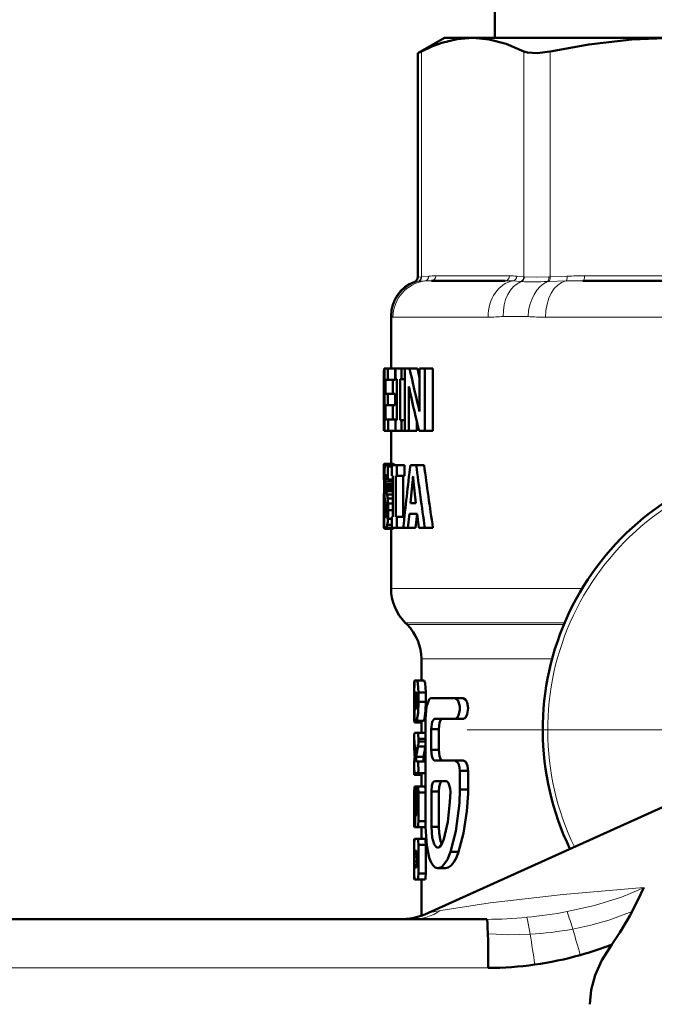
# Model space of a CAD drawing. Extents: x -1438 to 1837, y -1701 to 699.
# Tile 82 of 90: x 1753 to 1779, y -185 to -144. Entities that reach past the tile are written whole.
import ezdxf

# ---------------------------------------------------------------- set-up
doc = ezdxf.new("R2010")
doc.units = 0
doc.linetypes.add('DASHDOT', pattern=[18.5, 12, -3, 0.5, -3])

msp = doc.modelspace()

# ---------------------------------------------------------------- linework, layer by layer
at = {"color": 7, "lineweight": 50}
for p, q in [((1772.758, -143.552), (1772.758, -145.052)), ((1770.678, -145.052), (1769.583, -145.685)), ((1770.678, -145.052), (1771.843, -145.052)), ((1771.843, -145.052), (1780.123, -145.052)), ((1769.735, -145.607), (1769.583, -145.685)), ((1769.583, -154.907), (1769.583, -145.685)), ((1773.177, -155.052), (1770.14, -155.052)), ((1783.713, -155.052), (1776.38, -155.052)), ((1768.479, -156.499), (1768.479, -158.661)), ((1768.193, -158.661), (1768.178, -158.799)), ((1768.178, -158.799), (1768.178, -159.875)), ((1768.193, -158.661), (1768.209, -158.661)), ((1768.209, -158.661), (1768.351, -158.661)), ((1768.209, -161.239), (1768.209, -158.661)), ((1768.654, -158.661), (1768.351, -158.661)), ((1768.351, -158.661), (1768.351, -159.132)), ((1768.654, -158.661), (1768.654, -159.132)), ((1768.663, -158.661), (1768.915, -158.661)), ((1768.663, -159.108), (1768.663, -158.661)), ((1768.915, -158.661), (1769.048, -158.661)), ((1768.915, -158.661), (1768.915, -159.108)), ((1769.048, -158.661), (1769.244, -158.661)), ((1769.048, -161.239), (1769.048, -158.661)), ((1769.244, -158.661), (1769.564, -158.661)), ((1769.564, -158.661), (1769.651, -159.056)), ((1769.651, -158.661), (1769.869, -158.661)), ((1769.651, -160.087), (1769.651, -158.661)), ((1769.869, -158.661), (1770.201, -158.661)), ((1769.869, -158.661), (1769.869, -161.239)), ((1770.201, -158.661), (1770.201, -161.239)), ((1768.25, -159.132), (1768.25, -159.709)), ((1768.25, -159.132), (1768.351, -159.132)), ((1768.654, -159.132), (1768.351, -159.132)), ((1768.552, -159.132), (1768.552, -159.709)), ((1768.663, -159.108), (1768.713, -159.108)), ((1768.713, -160.793), (1768.713, -159.108)), ((1768.857, -159.108), (1768.857, -160.793)), ((1768.857, -159.108), (1768.915, -159.108)), ((1768.915, -159.108), (1769.048, -159.108)), ((1768.25, -159.709), (1768.342, -159.709)), ((1768.645, -159.709), (1768.342, -159.709)), ((1768.342, -159.709), (1768.342, -160.179)), ((1768.645, -159.709), (1768.645, -160.179)), ((1769.214, -159.406), (1769.217, -159.406)), ((1768.178, -159.875), (1768.178, -159.924)), ((1768.178, -159.924), (1768.178, -159.992)), ((1768.178, -159.992), (1768.178, -161.059)), ((1768.188, -159.918), (1768.209, -159.918)), ((1769.219, -159.823), (1769.219, -161.239)), ((1768.25, -160.179), (1768.25, -160.769)), ((1768.25, -160.179), (1768.342, -160.179)), ((1768.645, -160.179), (1768.342, -160.179)), ((1768.552, -160.179), (1768.552, -160.769)), ((1769.605, -160.231), (1769.655, -160.441)), ((1769.654, -160.441), (1769.657, -160.441)), ((1768.18, -160.88), (1768.178, -161.059)), ((1768.18, -160.88), (1768.209, -160.88)), ((1768.25, -160.769), (1768.359, -160.769)), ((1768.662, -160.769), (1768.359, -160.769)), ((1768.359, -160.769), (1768.359, -161.239)), ((1768.662, -160.769), (1768.662, -161.239)), ((1768.663, -160.793), (1768.713, -160.793)), ((1768.663, -161.239), (1768.663, -160.793)), ((1768.857, -160.793), (1768.915, -160.793)), ((1768.915, -160.793), (1769.048, -160.793)), ((1768.915, -160.793), (1768.915, -161.239)), ((1769.538, -160.837), (1769.538, -161.239)), ((1768.193, -161.239), (1768.209, -161.239)), ((1768.209, -161.239), (1768.359, -161.239)), ((1768.662, -161.239), (1768.359, -161.239)), ((1768.479, -161.239), (1768.479, -162.6)), ((1768.663, -161.239), (1768.915, -161.239)), ((1768.915, -161.239), (1769.048, -161.239)), ((1769.048, -161.239), (1769.219, -161.239)), ((1769.219, -161.239), (1769.538, -161.239)), ((1769.637, -161.239), (1769.869, -161.239)), ((1769.869, -161.239), (1770.201, -161.239)), ((1768.194, -162.6), (1768.479, -162.6)), ((1768.273, -162.6), (1768.575, -162.6)), ((1768.183, -162.624), (1768.179, -162.699)), ((1768.179, -162.699), (1768.179, -163.237)), ((1768.179, -162.699), (1768.226, -162.699)), ((1768.183, -162.624), (1768.247, -162.624)), ((1768.312, -162.624), (1768.615, -162.624)), ((1768.348, -162.699), (1768.348, -163.237)), ((1768.348, -162.699), (1768.508, -162.699)), ((1768.508, -162.648), (1768.721, -162.648)), ((1768.508, -163.094), (1768.508, -162.648)), ((1768.615, -162.624), (1768.629, -162.648)), ((1768.721, -162.648), (1769.031, -162.648)), ((1768.721, -162.648), (1768.721, -163.094)), ((1769.031, -162.648), (1769.031, -163.094)), ((1769.276, -162.648), (1769.517, -162.648)), ((1769.842, -162.648), (1769.517, -162.648)), ((1768.179, -163.237), (1768.2, -163.237)), ((1768.24, -163.212), (1768.237, -163.319)), ((1768.237, -163.319), (1768.24, -163.435)), ((1768.237, -163.319), (1768.538, -163.319)), ((1768.247, -163.13), (1768.24, -163.212)), ((1768.24, -163.212), (1768.343, -163.212)), ((1768.247, -163.13), (1768.321, -163.13)), ((1768.259, -163.077), (1768.298, -163.077)), ((1768.33, -163.158), (1768.31, -163.102)), ((1768.348, -163.237), (1768.33, -163.158)), ((1768.348, -163.237), (1768.549, -163.237)), ((1768.508, -163.094), (1768.549, -163.094)), ((1768.54, -163.236), (1768.538, -163.319)), ((1768.538, -163.319), (1768.541, -163.435)), ((1768.549, -164.779), (1768.549, -163.094)), ((1768.672, -163.094), (1768.672, -164.779)), ((1768.672, -163.094), (1768.721, -163.094)), ((1768.721, -163.094), (1769.031, -163.094)), ((1768.98, -163.094), (1768.98, -164.779)), ((1769.275, -164.207), (1769.37, -163.332)), ((1769.37, -163.332), (1769.405, -163.332)), ((1769.386, -163.108), (1769.391, -163.108)), ((1769.406, -163.34), (1769.505, -164.207)), ((1768.19, -163.714), (1768.182, -163.852)), ((1768.199, -163.623), (1768.19, -163.714)), ((1768.19, -163.714), (1768.203, -163.714)), ((1768.201, -163.599), (1768.199, -163.623)), ((1768.24, -163.435), (1768.248, -163.533)), ((1768.24, -163.435), (1768.541, -163.435)), ((1768.248, -163.533), (1768.262, -163.623)), ((1768.248, -163.533), (1768.549, -163.533)), ((1768.262, -163.623), (1768.282, -163.714)), ((1768.262, -163.623), (1768.549, -163.623)), ((1768.282, -163.714), (1768.313, -163.852)), ((1768.282, -163.714), (1768.549, -163.714)), ((1768.541, -163.435), (1768.549, -163.533)), ((1768.179, -164.017), (1768.178, -164.227)), ((1768.178, -164.227), (1768.178, -164.502)), ((1768.178, -164.227), (1768.258, -164.227)), ((1768.183, -163.852), (1768.179, -164.017)), ((1768.179, -164.017), (1768.222, -164.017)), ((1768.183, -163.852), (1768.208, -163.852)), ((1768.255, -164.211), (1768.236, -164.116)), ((1768.272, -164.309), (1768.255, -164.211)), ((1768.313, -163.852), (1768.549, -163.852)), ((1768.339, -164.017), (1768.549, -164.017)), ((1768.357, -164.227), (1768.549, -164.227)), ((1769.275, -164.207), (1769.505, -164.207)), ((1768.178, -164.502), (1768.179, -164.865)), ((1768.178, -164.502), (1768.288, -164.502)), ((1768.2, -165.129), (1768.2, -164.553)), ((1768.2, -164.553), (1768.288, -164.553)), ((1768.284, -164.419), (1768.271, -164.309)), ((1768.285, -164.657), (1768.288, -164.554)), ((1768.363, -164.502), (1768.549, -164.502)), ((1768.179, -164.865), (1768.181, -165.103)), ((1768.179, -164.865), (1768.2, -164.865)), ((1768.219, -164.749), (1768.276, -164.749)), ((1768.277, -164.74), (1768.286, -164.657)), ((1768.352, -164.865), (1768.508, -164.865)), ((1768.508, -164.779), (1768.549, -164.779)), ((1768.508, -165.225), (1768.508, -164.779)), ((1768.672, -164.779), (1768.721, -164.779)), ((1768.721, -164.779), (1769.031, -164.779)), ((1768.721, -164.779), (1768.721, -165.225)), ((1769.031, -164.779), (1769.031, -164.79)), ((1769.233, -164.654), (1769.175, -165.225)), ((1769.233, -164.654), (1769.555, -164.654)), ((1769.553, -164.654), (1769.493, -165.225)), ((1769.623, -165.225), (1769.555, -164.654)), ((1768.181, -165.103), (1768.199, -165.103)), ((1768.189, -165.233), (1768.206, -165.273)), ((1768.189, -165.233), (1768.217, -165.233)), ((1768.206, -165.273), (1768.248, -165.273)), ((1768.249, -165.273), (1768.55, -165.273)), ((1768.286, -165.233), (1768.588, -165.233)), ((1768.324, -165.103), (1768.508, -165.103)), ((1768.479, -165.273), (1768.479, -167.723)), ((1768.508, -165.225), (1768.721, -165.225)), ((1768.594, -165.225), (1768.59, -165.233)), ((1768.721, -165.225), (1768.985, -165.225)), ((1768.985, -165.225), (1769.175, -165.225)), ((1769.493, -165.225), (1769.175, -165.225)), ((1769.623, -165.225), (1769.873, -165.225)), ((1770.205, -165.225), (1769.873, -165.225)), ((1769.143, -169.216), (1769.064, -169.138)), ((1769.729, -170.63), (1769.729, -171.516)), ((1769.452, -171.516), (1769.549, -171.516)), ((1769.549, -171.516), (1769.851, -171.516)), ((1769.436, -171.577), (1769.43, -171.822)), ((1769.43, -171.822), (1769.43, -172.752)), ((1769.433, -172.397), (1769.433, -172.006)), ((1769.452, -172.3), (1769.548, -172.3)), ((1769.466, -172.006), (1769.523, -172.006)), ((1769.61, -172.006), (1769.61, -172.397)), ((1769.61, -172.006), (1769.913, -172.006)), ((1769.913, -172.006), (1769.913, -172.397)), ((1770.133, -172.24), (1771.118, -172.24)), ((1771.118, -172.24), (1771.453, -172.24)), ((1769.483, -172.691), (1769.5, -172.691)), ((1769.61, -172.397), (1769.913, -172.397)), ((1769.905, -177.541), (1769.905, -173.095)), ((1770.263, -173.095), (1771.118, -173.095)), ((1771.118, -173.095), (1771.453, -173.095)), ((1769.445, -173.242), (1769.729, -173.242)), ((1769.469, -173.181), (1769.518, -173.181)), ((1769.518, -173.181), (1769.819, -173.181)), ((1769.729, -173.181), (1769.729, -173.671)), ((1770.133, -173.523), (1770.133, -174.378)), ((1770.133, -173.523), (1770.446, -173.523)), ((1770.446, -173.523), (1770.446, -174.378)), ((1769.441, -173.671), (1769.578, -173.671)), ((1769.578, -173.671), (1769.881, -173.671)), ((1769.61, -173.916), (1769.61, -174.026)), ((1769.61, -173.916), (1769.913, -173.916)), ((1769.881, -173.671), (1769.905, -173.75)), ((1769.43, -173.977), (1769.43, -174.087)), ((1769.43, -174.087), (1769.433, -174.294)), ((1769.432, -174.294), (1769.485, -174.294)), ((1769.441, -174.161), (1769.478, -174.161)), ((1769.482, -174.342), (1769.478, -174.161)), ((1769.595, -174.233), (1769.898, -174.233)), ((1769.61, -174.026), (1769.913, -174.026)), ((1769.905, -174.192), (1769.898, -174.233)), ((1769.517, -174.666), (1769.818, -174.666)), ((1770.133, -174.378), (1770.446, -174.378)), ((1769.433, -175.092), (1769.433, -175.086)), ((1769.441, -175.337), (1769.433, -175.092)), ((1769.522, -174.847), (1769.578, -174.847)), ((1769.578, -174.847), (1769.881, -174.847)), ((1769.881, -174.847), (1769.905, -174.926)), ((1770.017, -181.087), (1783.907, -174.824)), ((1770.263, -174.805), (1771.118, -174.805)), ((1771.118, -174.805), (1771.453, -174.805)), ((1771.649, -175.148), (1771.653, -175.232)), ((1769.436, -175.398), (1769.736, -175.398)), ((1769.441, -175.337), (1769.578, -175.337)), ((1769.578, -175.337), (1769.881, -175.337)), ((1769.729, -175.337), (1769.729, -175.887)), ((1769.905, -175.258), (1769.881, -175.337)), ((1771.313, -175.232), (1771.313, -176.002)), ((1771.313, -175.232), (1771.653, -175.232)), ((1771.653, -175.232), (1771.653, -176.002)), ((1769.433, -176.132), (1769.441, -175.887)), ((1769.441, -175.887), (1769.472, -175.887)), ((1769.472, -175.887), (1769.773, -175.887)), ((1769.729, -175.887), (1769.502, -175.887)), ((1769.881, -175.887), (1769.578, -175.887)), ((1770.27, -175.66), (1770.752, -175.66)), ((1769.433, -177.308), (1769.433, -176.132)), ((1769.457, -176.377), (1769.46, -176.377)), ((1769.513, -176.377), (1769.513, -176.965)), ((1769.513, -176.377), (1769.548, -176.377)), ((1769.549, -176.965), (1769.549, -176.132)), ((1769.61, -176.132), (1769.61, -177.308)), ((1769.61, -176.132), (1769.913, -176.132)), ((1770.141, -177.541), (1770.141, -176.087)), ((1770.141, -176.087), (1770.455, -176.087)), ((1770.455, -177.541), (1770.455, -176.087)), ((1771.313, -176.002), (1771.653, -176.002)), ((1771.653, -176.002), (1771.651, -176.175)), ((1769.433, -176.531), (1769.433, -176.542)), ((1769.452, -176.475), (1769.452, -177.308)), ((1769.452, -176.475), (1769.47, -176.475)), ((1769.472, -177.308), (1769.472, -176.573)), ((1769.513, -176.965), (1769.523, -177.063)), ((1769.513, -176.965), (1769.549, -176.965)), ((1769.523, -177.063), (1769.538, -177.063)), ((1769.538, -177.063), (1769.549, -176.965)), ((1769.741, -177.553), (1769.44, -177.553)), ((1769.452, -177.308), (1769.472, -177.308)), ((1769.491, -177.553), (1769.578, -177.553)), ((1769.578, -177.553), (1769.881, -177.553)), ((1769.61, -177.308), (1769.913, -177.308)), ((1769.729, -177.553), (1769.729, -178.043)), ((1769.905, -177.474), (1769.881, -177.553)), ((1770.141, -177.541), (1770.455, -177.541)), ((1769.436, -178.043), (1769.43, -178.288)), ((1769.43, -178.288), (1769.43, -179.463)), ((1769.433, -178.288), (1769.441, -178.043)), ((1769.433, -179.463), (1769.433, -178.288)), ((1769.441, -178.043), (1769.578, -178.043)), ((1769.578, -178.043), (1769.881, -178.043)), ((1769.61, -178.288), (1769.61, -179.463)), ((1769.61, -178.288), (1769.913, -178.288)), ((1769.913, -178.288), (1769.913, -179.463)), ((1769.452, -178.973), (1769.452, -178.777)), ((1769.452, -178.777), (1769.549, -178.777)), ((1769.466, -178.533), (1769.523, -178.533)), ((1769.549, -178.777), (1769.549, -178.973)), ((1770.932, -178.567), (1771.263, -178.567)), ((1771.306, -178.427), (1771.263, -178.567)), ((1769.452, -178.973), (1769.549, -178.973)), ((1769.466, -179.218), (1769.523, -179.218)), ((1769.43, -179.463), (1769.436, -179.708)), ((1769.441, -179.708), (1769.433, -179.463)), ((1769.61, -179.463), (1769.913, -179.463)), ((1770.725, -179.251), (1770.406, -179.251)), ((1769.441, -179.708), (1769.578, -179.708)), ((1769.578, -179.708), (1769.881, -179.708)), ((1769.729, -179.708), (1769.729, -181.199)), ((1692.328, -181.352), (1772.423, -181.352))]:
    msp.add_line(p, q, dxfattribs=at)
at = {"color": 7, "lineweight": 18}
for p, q in [((1769.735, -145.607), (1769.735, -154.893)), ((1773.951, -154.893), (1773.951, -145.607)), ((1775.034, -145.607), (1775.034, -154.893)), ((1769.583, -154.907), (1769.714, -154.895)), ((1769.714, -154.895), (1769.735, -154.893)), ((1769.735, -154.893), (1770.028, -154.865)), ((1770.324, -154.852), (1773.362, -154.852)), ((1773.658, -154.865), (1773.951, -154.893)), ((1773.951, -154.893), (1773.974, -154.895)), ((1774.982, -154.895), (1775.034, -154.893)), ((1775.034, -154.893), (1775.742, -154.865)), ((1776.457, -154.852), (1783.79, -154.852)), ((1769.582, -155.087), (1769.453, -155.094)), ((1769.602, -155.086), (1769.582, -155.087)), ((1769.868, -155.063), (1769.602, -155.086)), ((1773.813, -155.086), (1773.492, -155.063)), ((1773.84, -155.087), (1773.813, -155.086)), ((1774.984, -155.086), (1774.928, -155.087)), ((1775.682, -155.063), (1774.984, -155.086)), ((1768.493, -156.526), (1768.479, -156.499)), ((1768.559, -156.552), (1772.477, -156.552)), ((1774.124, -156.526), (1773.105, -156.526)), ((1774.845, -156.552), (1783.979, -156.552)), ((1769.605, -160.231), (1769.652, -160.231)), ((1768.479, -167.723), (1776.355, -167.723)), ((1769.064, -169.138), (1775.631, -169.138)), ((1769.143, -169.216), (1775.598, -169.216)), ((1769.729, -170.63), (1775.115, -170.63)), ((1770.017, -181.087), (1770.528, -180.993)), ((1692.393, -183.352), (1772.488, -183.352))]:
    msp.add_line(p, q, dxfattribs=at)
at = {"color": 7, "linetype": 'DASHDOT', "lineweight": 18}
msp.add_line((1800.337, -173.552), (1771.62, -173.552), dxfattribs=at)
at = {"color": 7, "lineweight": 50}
for points in [[(1771.843, -145.052), (1771.21, -145.104), (1770.577, -145.256), (1770.155, -145.412), (1769.735, -145.607)], [(1773.951, -145.607), (1773.218, -145.292), (1772.522, -145.111), (1771.843, -145.052)], [(1780.123, -145.052), (1778.402, -145.117), (1776.632, -145.317), (1775.034, -145.607)], [(1775.034, -145.607), (1774.499, -145.681), (1774.096, -145.657), (1773.951, -145.607)], [(1768.178, -161.059), (1768.181, -161.192), (1768.194, -161.239)], [(1768.239, -162.644), (1768.254, -162.612), (1768.274, -162.6)], [(1768.219, -164.749), (1768.231, -164.795), (1768.247, -164.815)], [(1769.433, -172.006), (1769.439, -171.607), (1769.452, -171.516)], [(1769.549, -171.516), (1769.588, -171.635), (1769.61, -172.006)], [(1769.851, -171.516), (1769.889, -171.627), (1769.913, -172.006)], [(1769.452, -172.3), (1769.458, -172.039), (1769.463, -172.011), (1769.465, -172.007), (1769.466, -172.006)], [(1769.483, -172.691), (1769.48, -172.689), (1769.476, -172.681), (1769.464, -172.616), (1769.452, -172.3)], [(1769.548, -172.3), (1769.521, -172.639), (1769.5, -172.691)], [(1769.523, -172.006), (1769.527, -172.01), (1769.534, -172.033), (1769.545, -172.12), (1769.548, -172.3)], [(1769.905, -173.095), (1769.945, -172.59), (1770.03, -172.321), (1770.069, -172.269), (1770.133, -172.24)], [(1771.118, -172.24), (1771.249, -172.351), (1771.31, -172.592), (1771.312, -172.725), (1771.258, -172.964), (1771.205, -173.049), (1771.118, -173.095)], [(1771.453, -172.24), (1771.562, -172.311), (1771.616, -172.423), (1771.653, -172.662), (1771.619, -172.903), (1771.562, -173.023), (1771.524, -173.066), (1771.491, -173.086)], [(1769.469, -173.181), (1769.456, -173.154), (1769.441, -172.981), (1769.433, -172.397)], [(1769.61, -172.397), (1769.591, -172.851), (1769.542, -173.145), (1769.518, -173.181)], [(1769.913, -172.397), (1769.902, -172.746), (1769.857, -173.099), (1769.842, -173.151), (1769.819, -173.181)], [(1769.43, -172.752), (1769.435, -173.153), (1769.445, -173.242)], [(1770.263, -173.095), (1770.171, -173.217), (1770.133, -173.523)], [(1770.573, -173.096), (1770.513, -173.149), (1770.474, -173.255), (1770.446, -173.523)], [(1769.441, -174.161), (1769.434, -173.778), (1769.441, -173.671)], [(1769.578, -173.671), (1769.601, -173.744), (1769.611, -173.916)], [(1769.517, -174.666), (1769.513, -174.797), (1769.517, -174.833), (1769.522, -174.847)], [(1769.818, -174.666), (1769.815, -174.797), (1769.819, -174.833), (1769.824, -174.847)], [(1770.133, -174.378), (1770.157, -174.632), (1770.197, -174.748), (1770.263, -174.805)], [(1770.446, -174.378), (1770.471, -174.632), (1770.512, -174.748), (1770.58, -174.805)], [(1769.436, -174.909), (1769.432, -174.96), (1769.436, -175.398)], [(1769.578, -174.847), (1769.603, -174.94), (1769.606, -175.22), (1769.596, -175.295), (1769.578, -175.337)], [(1771.118, -174.805), (1771.254, -174.928), (1771.303, -175.096), (1771.313, -175.232)], [(1771.453, -174.805), (1771.555, -174.866), (1771.629, -175.033), (1771.649, -175.148)], [(1769.472, -175.887), (1769.499, -176.013), (1769.514, -176.377)], [(1769.549, -176.132), (1769.557, -175.957), (1769.569, -175.9), (1769.573, -175.891), (1769.575, -175.889), (1769.577, -175.888), (1769.578, -175.887)], [(1769.578, -175.887), (1769.58, -175.888), (1769.581, -175.889), (1769.583, -175.891), (1769.587, -175.898), (1769.594, -175.92), (1769.61, -176.132)], [(1769.881, -175.887), (1769.882, -175.888), (1769.884, -175.889), (1769.887, -175.892), (1769.891, -175.902), (1769.905, -175.966)], [(1770.141, -176.087), (1770.165, -175.836), (1770.204, -175.718), (1770.27, -175.66)], [(1770.455, -176.087), (1770.469, -175.893), (1770.503, -175.755), (1770.528, -175.704), (1770.55, -175.676), (1770.586, -175.66)], [(1770.752, -175.66), (1770.811, -175.688), (1770.852, -175.743), (1770.915, -175.96), (1770.923, -176.1)], [(1769.472, -176.573), (1769.467, -176.414), (1769.463, -176.386), (1769.459, -176.377)], [(1770.923, -176.1), (1770.908, -176.519), (1770.814, -177.334), (1770.654, -178.054)], [(1771.313, -176.002), (1771.296, -176.566), (1771.148, -177.723), (1770.932, -178.567)], [(1771.651, -176.175), (1771.608, -176.893), (1771.466, -177.807), (1771.306, -178.427)], [(1769.44, -177.553), (1769.44, -177.552), (1769.439, -177.55), (1769.437, -177.533), (1769.433, -177.308)], [(1769.452, -177.308), (1769.445, -177.528), (1769.442, -177.55), (1769.441, -177.552), (1769.44, -177.553)], [(1769.491, -177.553), (1769.477, -177.481), (1769.472, -177.308)], [(1769.61, -177.308), (1769.6, -177.48), (1769.592, -177.526), (1769.577, -177.553)], [(1770.406, -179.251), (1770.303, -179.223), (1770.209, -179.142), (1770.127, -179.011), (1770.052, -178.816), (1769.95, -178.316), (1769.905, -177.541)], [(1770.409, -178.395), (1770.354, -178.379), (1770.32, -178.352), (1770.259, -178.259), (1770.176, -177.976), (1770.141, -177.541)], [(1770.574, -178.256), (1770.524, -178.123), (1770.467, -177.797), (1770.455, -177.541)], [(1769.578, -178.043), (1769.601, -178.116), (1769.611, -178.288)], [(1769.881, -178.043), (1769.904, -178.116), (1769.913, -178.288)], [(1770.654, -178.054), (1770.592, -178.222), (1770.491, -178.363), (1770.435, -178.392), (1770.409, -178.395)], [(1769.452, -178.777), (1769.455, -178.605), (1769.461, -178.544), (1769.466, -178.533)], [(1769.523, -178.533), (1769.527, -178.537), (1769.534, -178.56), (1769.549, -178.777)], [(1770.932, -178.567), (1770.805, -178.882), (1770.617, -179.149), (1770.556, -179.198), (1770.406, -179.251)], [(1771.263, -178.567), (1771.17, -178.805), (1771.067, -178.994), (1770.95, -179.14), (1770.838, -179.222), (1770.725, -179.251)], [(1769.466, -179.218), (1769.463, -179.214), (1769.459, -179.191), (1769.452, -178.973)], [(1769.549, -178.973), (1769.538, -179.171), (1769.53, -179.206), (1769.523, -179.218)], [(1769.61, -179.463), (1769.6, -179.635), (1769.592, -179.681), (1769.577, -179.708)], [(1769.913, -179.463), (1769.904, -179.635), (1769.895, -179.681), (1769.881, -179.708)], [(1778.887, -180.045), (1778.888, -180.047), (1778.888, -180.05), (1778.881, -180.073), (1778.778, -180.297), (1778.411, -181.028)], [(1777.574, -182.388), (1777.169, -183.033), (1776.889, -183.653), (1776.725, -184.256), (1776.671, -184.852)]]:
    msp.add_lwpolyline(points, dxfattribs=at)
at = {"color": 7, "lineweight": 18}
for points in [[(1773.974, -154.895), (1774.484, -154.906), (1774.982, -154.895)], [(1770.528, -180.993), (1772.57, -180.675), (1775.572, -180.326), (1778.887, -180.045)], [(1775.735, -181.036), (1776.862, -180.783), (1777.974, -180.437), (1778.684, -180.144), (1778.887, -180.045)], [(1778.411, -181.028), (1777.454, -181.386), (1776.717, -181.593), (1775.967, -181.755)], [(1774.212, -181.965), (1774.104, -181.379), (1774.077, -181.27)], [(1774.212, -181.965), (1773.337, -181.986), (1772.812, -181.97), (1772.468, -181.951)]]:
    msp.add_lwpolyline(points, dxfattribs=at)
for centre, radius, start, end in [((1769.518, -154.903), 0.196, 289.2011, 2.0769), ((1769.54, -154.902), 0.195, 288.8448, 2.6072), ((1769.836, -154.875), 0.192, 279.6889, 3.0559), ((1770.311, -157.98), 3.128, 89.7592, 95.1871), ((1773.375, -157.98), 3.128, 84.8129, 90.2408), ((1773.458, -154.868), 0.199, 279.7602, 1.0432), ((1773.749, -154.895), 0.202, 288.6376, 0.5069), ((1773.772, -154.898), 0.202, 289.9883, 0.854), ((1776.425, -173.032), 18.18, 89.8986, 92.1508), ((1769.995, -156.531), 1.502, 105.9772, 179.784), ((1770.126, -158.012), 2.96, 89.7465, 95.0069), ((1773.191, -159.073), 4.021, 85.7024, 90.1944), ((1774.357, -133.1), 21.995, 268.6539, 271.4886), ((1776.348, -174.705), 19.653, 89.9051, 91.9429), ((1768.549, -156.479), 0.073, 220.243, 277.8347), ((1772.497, -149.402), 7.149, 269.8403, 274.8785), ((1774.803, -147.608), 8.944, 265.6487, 270.2682), ((1785.979, -173.552), 11.045, 103.5334, 205.8689), ((1769.277, -179.001), 2.352, 270.4338, 302.1183), ((1772.371, -163.088), 18.261, 275.3611, 280.6151), ((1761.857, -185.9), 14.706, 16.3721, 19.3164), ((1772.349, -163.398), 17.955, 270.2374, 275.5227), ((1773.449, -168.152), 13.834, 273.1629, 280.4881), ((1721.256, -190.624), 53.66, 7.9358, 9.2864), ((1726.339, -196.65), 51.816, 15.4741, 16.7064)]:
    msp.add_arc(centre, radius, start, end, dxfattribs=at)
at = {"color": 7, "lineweight": 50}
for centre, radius, start, end in [((1769.979, -156.499), 1.5, 110.5177, 180), ((1769.383, -154.907), 0.2, 290.5165, 359.9999), ((1708.612, -159.935), 59.576, 0.01649, 1.09268), ((1821.021, -147.589), 52.947, 192.0714, 193.8139), ((1755.894, -159.758), 13.325, 359.7204, 1.5136), ((1773.629, -158.627), 4.481, 190.0104, 192.7994), ((1820.547, -148.506), 52.478, 192.226, 194.0417), ((1712.663, -159.893), 55.525, 358.9821, 359.9746), ((1777.015, -160.157), 7.364, 179.4536, 182.2095), ((1768.208, -162.62), 0.0248, 125.531, 190.0323), ((1768.267, -162.652), 0.0529, 31.7651, 83.5666), ((1768.569, -162.652), 0.053, 31.7591, 83.5615), ((1772.052, -163.101), 3.85, 175.2413, 178.8012), ((1768.902, -162.824), 0.687, 164.8283, 176.5088), ((1768.075, -162.785), 0.287, 17.5379, 34.226), ((1924.227, -181.458), 156.088, 173.07829, 174.03052), ((1939.937, -140.416), 171.864, 187.43247, 188.29999), ((1935.621, -140.586), 167.24, 187.58017, 188.47201), ((1785.979, -173.552), 11.25, 103.5334, 205.8397), ((1780.684, -163.334), 12.485, 178.5631, 180.1555), ((1778.77, -163.415), 10.571, 179.7427, 182.127), ((1768.493, -163.159), 0.248, 160.8825, 173.4865), ((1768.283, -163.082), 0.0244, 106.4853, 170.0826), ((1768.271, -163.083), 0.0251, 33.1999, 78.8476), ((1768.173, -163.158), 0.149, 21.8787, 36.5135), ((1766.621, -163.028), 2.766, 353.6796, 358.3431), ((1772.522, -163.02), 3.133, 181.6147, 185.8624), ((1770.464, -163.747), 2.258, 181.5448, 189.4062), ((1766.048, -164.301), 2.309, 7.0684, 11.2147), ((1765.306, -164.385), 3.055, 2.9639, 6.9168), ((1763.236, -164.484), 5.127, 359.805, 2.8778), ((1769.948, -164.483), 1.749, 182.2701, 188.7385), ((1766.516, -164.546), 1.773, 359.7531, 4.1264), ((1763.412, -164.53), 4.952, 356.1295, 0.3342), ((1768.238, -164.791), 0.0258, 289.8212, 350.8077), ((1767.997, -164.701), 0.283, 340.5543, 352.0053), ((1766.169, -164.722), 2.187, 349.9853, 356.2651), ((1769.344, -165.099), 1.163, 180.1643, 186.6208), ((1768.705, -165.099), 0.506, 183.4115, 195.8529), ((1768.262, -165.232), 0.0432, 186.0627, 252.1001), ((1768.228, -165.218), 0.0592, 289.816, 345.1357), ((1767.781, -165.019), 0.548, 336.9994, 351.2589), ((1768.53, -165.218), 0.059, 289.7611, 345.1868), ((1770.479, -167.723), 2, 180, 225), ((1767.729, -170.63), 2, 0, 45.0002), ((1771.44, -172.944), 0.151, 274.9924, 289.7639), ((1772.322, -173.897), 2.892, 176.7524, 181.5832), ((1776.148, -174.057), 6.72, 182.0213, 184.8669), ((1776.843, -175.232), 7.415, 173.1002, 177.2739), ((1778.051, -175.984), 8.635, 168.303, 171.2226), ((1768.477, -174.05), 1.132, 350.6834, 1.1802), ((1778.254, -175.994), 8.539, 168.1002, 171.0544), ((1774.563, -175.053), 5.13, 178.0597, 180.3681), ((1769.958, -176.446), 0.507, 172.167, 183.2668), ((1778.87, -176.753), 9.44, 178.7212, 181.3635), ((1768.784, -178.352), 3, 269.9892, 294.2615), ((1767.535, -175.271), 12.306, 324.6656, 332.1078), ((1772.836, -170.438), 12.856, 285.5196, 291.6248), ((1772.521, -169.48), 13.864, 277.7953, 285.7134), ((1772.466, -169.529), 13.823, 270.0908, 278.0493)]:
    msp.add_arc(centre, radius, start, end, dxfattribs=at)
at = {"color": 7, "lineweight": 18}
for centre, major_axis, ratio, start_param, end_param in [((1770.14, -154.852), (0, 0.2), 0.92388, 3.141593, 4.712389), ((1773.177, -154.852), (0, 0.2), 0.92388, 3.141593, 4.712389), ((1774.9, -154.895), (0.007, -0.2), 0.408466, 0.272287, 1.557437), ((1774.957, -154.893), (0.008, -0.2), 0.382405, 0.255495, 1.554996), ((1775.666, -154.865), (0.008, -0.2), 0.382432, 0.102908, 1.555785), ((1776.38, -154.852), (0, 0.2), 0.382683, 3.141593, 4.712389), ((1770.052, -156.552), (0, -1.5), 0.995414, 3.264935, 4.712389), ((1773.634, -156.552), (0, -1.5), 0.771505, 3.264935, 4.712389), ((1774.208, -156.526), (0.143, -1.493), 0.734075, 3.351169, 4.642046), ((1775.14, -156.526), (-0.132, -1.494), 0.675962, 3.481187, 4.772063), ((1775.799, -156.552), (0, -1.5), 0.636223, 3.264935, 4.712389)]:
    msp.add_ellipse(centre, major_axis=major_axis, ratio=ratio, start_param=start_param, end_param=end_param, dxfattribs=at)
at = {"color": 7, "lineweight": 50}
msp.add_ellipse((1772.423, -183.352), major_axis=(0, 2), ratio=0.032397, start_param=4.712389, end_param=6.283185, dxfattribs=at)

doc.saveas('drawing.dxf')
